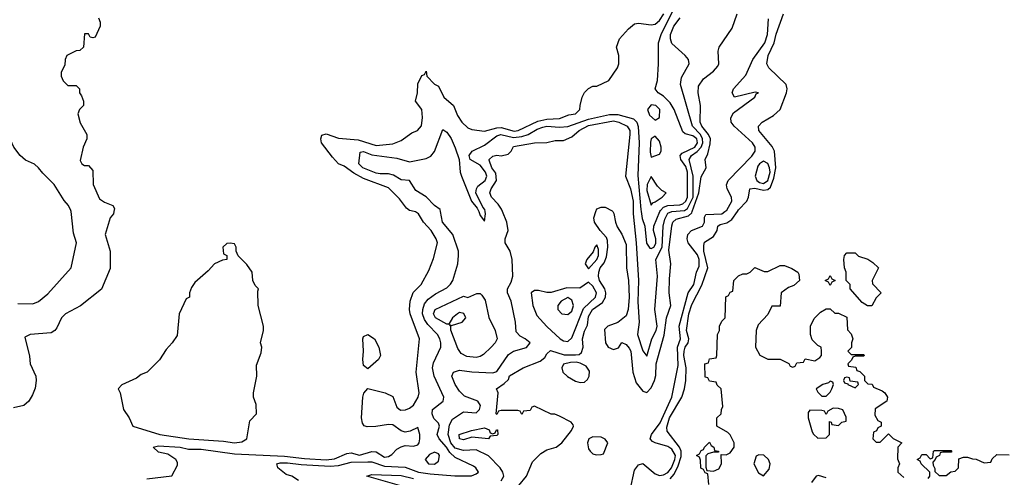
# Model space of a CAD drawing. Header units: inches. Extents: x 1793402 to 1900366, y 320852 to 470679.
# Tile 112 of 256: x 1880339 to 1885066, y 368725 to 370921. Entities that reach past the tile are written whole.
import ezdxf

# ---------------------------------------------------------------- set-up
doc = ezdxf.new("R2010")
doc.units = ezdxf.units.IN
doc.header["$MEASUREMENT"] = 0
doc.layers.add('B8386', color=7, linetype='Continuous')
doc.layers.add('B8387', color=7, linetype='Continuous')

msp = doc.modelspace()

# ---------------------------------------------------------------- linework, layer by layer
at = {"layer": 'B8386', "color": 4}
for points, elevation in [([(1880791.1, 370000), (1880788.7, 369990), (1880774, 369970), (1880749, 369890), (1880774, 369810), (1880773.6, 369726.4), (1880732.1, 369627.9), (1880631.7, 369548.3), (1880559, 369510), (1880539, 369490), (1880518, 369442), (1880508, 369430), (1880490, 369418), (1880389.1, 369410.9), (1880363.1, 369396.9), (1880386.3, 369306.3), (1880389.3, 369270), (1880416.2, 369210), (1880418.4, 369190), (1880412.5, 369152.5), (1880400.1, 369119.9), (1880382.7, 369090), (1880359, 369070), (1880310, 369058.4)], 204), ([(1880330, 369559), (1880402, 369558), (1880430, 369569), (1880474.6, 369605.4), (1880586.8, 369730), (1880611, 369850), (1880597.3, 369897.3), (1880585.8, 370000)], 204), ([(1880950, 368717.1), (1881070, 368732), (1881096.5, 368783.5), (1881096.5, 368796.5), (1881089.2, 368810), (1881070, 368823.7), (1881050, 368835.1), (1881006, 368846), (1880979, 368870), (1881004.9, 368875.1), (1881110, 368870.1), (1881150, 368859.7), (1881210, 368859.8), (1881370, 368837.5), (1881610, 368826.3), (1881705.5, 368814.5), (1881810, 368808.8), (1881850, 368812.9), (1881910, 368839.6), (1881930, 368841.5), (1881970, 368831.6), (1882030, 368848.7), (1882050, 368846.4), (1882090, 368821.3), (1882110, 368823.8), (1882126.2, 368833.8), (1882150, 368859.1), (1882170, 368870.5), (1882190, 368878), (1882230, 368873.4), (1882250, 368880.7), (1882257, 368890), (1882260.7, 368910), (1882260.7, 368930), (1882250, 368964), (1882214.2, 368945.8), (1882190, 368942), (1882170, 368947.3), (1882130, 368977), (1882110, 368978.9), (1882048.1, 368968.1), (1882007.7, 368967.7), (1881992, 368972), (1881984.4, 368984.4), (1881979.7, 369010), (1881986.9, 369110), (1881991.9, 369128.1), (1882010, 369150.8), (1882094, 369130), (1882130, 369112), (1882150, 369062), (1882167.3, 369047.3), (1882191.7, 369048.3), (1882210, 369056), (1882230, 369071.3), (1882252.7, 369110), (1882257.2, 369130), (1882242.7, 369230), (1882258, 369390), (1882213, 369510), (1882209.7, 369530.3), (1882213.6, 369570), (1882228.6, 369611.4), (1882266.6, 369650), (1882302.7, 369717.3), (1882325.6, 369774.4), (1882344, 369850), (1882339, 369870), (1882315.1, 369910), (1882278, 369950), (1882254, 369990), (1882238.6, 369998.6), (1882232.6, 370000)], 196), ([(1881678, 368710), (1881646, 368730), (1881618.6, 368738.6), (1881579, 368770), (1881574, 368790), (1881590, 368793.8), (1881625.3, 368794.7), (1881690, 368785.7), (1881830, 368778.4), (1881870, 368781.3), (1881930, 368798), (1882010, 368799.7), (1882030, 368798.6), (1882090, 368777.8), (1882190, 368772.6), (1882254, 368750), (1882310, 368741), (1882428.7, 368731.3), (1882507.6, 368732.4), (1882530, 368740.7), (1882541.2, 368750), (1882529.2, 368770), (1882518.3, 368778.3), (1882430, 368820.5), (1882404.2, 368844.2), (1882388.7, 368870), (1882353, 368910), (1882343.7, 368930), (1882355.1, 368970), (1882350, 368984), (1882327, 369007), (1882319.3, 369030), (1882321.2, 369050), (1882372.7, 369090), (1882374.5, 369110), (1882328, 369210), (1882321.3, 369250), (1882325.4, 369274.6), (1882360.7, 369350), (1882360.7, 369370), (1882356.2, 369390), (1882345.1, 369410), (1882297.7, 369457.7), (1882281.7, 369481.7), (1882273.1, 369510), (1882274.2, 369530), (1882282.2, 369557.8), (1882299.7, 369580.3), (1882334.6, 369605.4), (1882390, 369633.7), (1882408, 369652), (1882418, 369670), (1882442.2, 369750), (1882446.4, 369790), (1882445.3, 369810), (1882418.5, 369890), (1882369.6, 369950), (1882359.9, 370000)], 192), ([(1882650, 368707.8), (1882663.6, 368730), (1882658.7, 368750), (1882646.3, 368770), (1882590, 368828), (1882530, 368856.3), (1882470, 368853.8), (1882430, 368864.1), (1882408.2, 368890), (1882395.9, 368930), (1882402.8, 368977.2), (1882416.2, 369003.8), (1882470, 369038.8), (1882530, 369033.4), (1882546.6, 369050), (1882551.3, 369070), (1882538, 369090), (1882474.3, 369114.3), (1882450, 369138), (1882429.6, 369170), (1882413.6, 369210), (1882421.2, 369230), (1882450, 369238.3), (1882510, 369230.3), (1882610, 369226.7), (1882630, 369232.2), (1882685.4, 369314.6), (1882710, 369330.4), (1882772.7, 369347.3), (1882789.4, 369370), (1882766, 369390), (1882741.8, 369401.8), (1882723.1, 369423.1), (1882719.8, 369470), (1882698.5, 369570), (1882680.5, 369610), (1882680.7, 369630), (1882699.1, 369660.9), (1882706, 369690), (1882702.6, 369770), (1882693, 369810), (1882669.6, 369850), (1882669.6, 369870), (1882684.2, 369910), (1882677.6, 369950), (1882657.3, 370000)], 188), ([(1882542.5, 370000), (1882550, 369982), (1882570, 369954), (1882576, 369990), (1882574.1, 370000)], 192), ([(1882735.4, 368684.6), (1882771.8, 368730), (1882801.1, 368798.9), (1882841.6, 368838.4), (1882870, 368855.8), (1882914, 368870), (1882941.2, 368890), (1882988.7, 368950), (1882998, 368970), (1882996.4, 368976.4), (1882986, 368990), (1882930, 369018), (1882907.3, 369027.3), (1882890, 369028), (1882810, 369066), (1882798, 369062), (1882790, 369046), (1882758, 369042), (1882750, 369026), (1882742, 369042), (1882730, 369046), (1882650, 369046), (1882638, 369042), (1882630, 369026), (1882626, 369030), (1882635.3, 369130), (1882628, 369150), (1882665.6, 369174.4), (1882685.2, 369194.8), (1882690, 369211), (1882755.3, 369250), (1882837.6, 369282.4), (1882859.7, 369300.3), (1882870, 369318), (1882887.2, 369332.8), (1882952.4, 369312.4), (1883007.9, 369312.1), (1883025.1, 369314.9), (1883036.1, 369323.9), (1883044.2, 369350), (1883040.5, 369390), (1883050, 369426), (1883065.1, 369454.9), (1883070, 369496), (1883088.2, 369530), (1883136.2, 369563.8), (1883151.5, 369590), (1883152.8, 369610), (1883147.4, 369630), (1883122.2, 369670), (1883117.2, 369690), (1883118.7, 369710), (1883126.2, 369730), (1883145.2, 369754.8), (1883156.6, 369783.4), (1883162.4, 369830), (1883161, 369861), (1883155.6, 369875.6), (1883125.1, 369910), (1883099, 369950), (1883095.3, 369970), (1883105.3, 370000)], 184), ([(1883185.9, 370000), (1883191.3, 369991.3), (1883198.8, 369950), (1883207.7, 369927.7), (1883230, 369891.3), (1883250, 369842), (1883252, 369730), (1883261.3, 369670), (1883265.3, 369590), (1883260.3, 369530), (1883250, 369499.3), (1883210, 369467.6), (1883162, 369450), (1883146, 369434), (1883150.8, 369370), (1883164, 369350), (1883190, 369338.4), (1883213.9, 369346.1), (1883230, 369371.3), (1883250, 369362), (1883264.8, 369344.8), (1883273.1, 369330), (1883283, 369230), (1883298.5, 369178.5), (1883330, 369138.8), (1883350, 369131), (1883370, 369154.8), (1883386.6, 369190), (1883393.7, 369213.7), (1883394.7, 369270), (1883432.4, 369407.6), (1883443.5, 369490), (1883465.1, 369550), (1883457.4, 369610), (1883458, 369678), (1883465.1, 369750), (1883454.7, 369814.7), (1883469, 369931), (1883475.1, 369950), (1883490, 369964), (1883550, 369979.3), (1883565.8, 369994.2), (1883567.8, 370000)], 184), ([(1883270, 368663), (1883290, 368758.8), (1883310, 368784), (1883330, 368790.7), (1883390, 368741.5), (1883410, 368733.2), (1883430, 368736), (1883450, 368747.5), (1883467.4, 368770), (1883484.1, 368810), (1883487, 368830), (1883470, 368859.7), (1883450, 368872.6), (1883389, 368890), (1883376.3, 368896.3), (1883365.6, 368910), (1883372.6, 368930), (1883413.2, 368986.8), (1883469.8, 369110), (1883499.4, 369260.6), (1883497.3, 369350), (1883510.8, 369390), (1883505.5, 369450), (1883547.6, 369610), (1883575.3, 369650), (1883588.8, 369710), (1883601.2, 369738.8), (1883600.3, 369770), (1883592.2, 369792.2), (1883548.4, 369850), (1883543.9, 369870), (1883546.2, 369890), (1883563.6, 369910), (1883617.6, 369930), (1883626.4, 369950), (1883627, 369973), (1883633.3, 369986.7), (1883710, 369989.1), (1883725, 370000)], 176), ([(1883283.7, 370000), (1883283.6, 369990), (1883299.2, 369850), (1883309.2, 369670), (1883307.3, 369567.3), (1883312.2, 369470), (1883304.9, 369410), (1883330, 369331.3), (1883350, 369306.8), (1883373.5, 369390), (1883394.5, 369430), (1883399.2, 369450), (1883387.6, 369530), (1883401.5, 369690), (1883393.7, 369770), (1883423.2, 369830), (1883428.7, 369930), (1883435.7, 369964.3), (1883450, 369992.4), (1883469.5, 370000)], 188), ([(1883322.5, 370000), (1883327.3, 369967.3), (1883339.5, 369930), (1883348.9, 369848.9), (1883363.9, 369823.9), (1883370, 369822.4), (1883382.7, 369830), (1883393.4, 369846.6), (1883393.6, 369870), (1883382.4, 369910), (1883382.6, 369930), (1883412.8, 370000)], 192), ([(1883462.1, 368717.9), (1883480.2, 368739.8), (1883499.9, 368780.1), (1883514.7, 368825.3), (1883514, 368850), (1883507, 368870), (1883446.9, 368946.9), (1883445.1, 368965.1), (1883458.4, 369010), (1883517.7, 369110), (1883529.8, 369150), (1883537.2, 369190), (1883537.8, 369250), (1883527.4, 369310), (1883528.2, 369330), (1883534.2, 369350), (1883547.7, 369370), (1883550.9, 369390), (1883540.7, 369430), (1883550.7, 369510), (1883565.5, 369554.5), (1883613.7, 369646.3), (1883642.4, 369730), (1883623.9, 369810), (1883622.7, 369837.3), (1883627.2, 369852.8), (1883670, 369881), (1883687.3, 369910), (1883690, 369930.8), (1883701.7, 369938.3), (1883734.2, 369945.8), (1883758.5, 369961.5), (1883784.5, 370000)], 172), ([(1883648, 368690), (1883642, 368742), (1883630, 368746), (1883622, 368762), (1883608.4, 368768.4), (1883607.3, 368807.3), (1883602, 368822), (1883588, 368830), (1883602, 368838), (1883610, 368854), (1883622, 368858), (1883626, 368870), (1883650, 368894), (1883658, 368878), (1883672, 368870), (1883674, 368854), (1883694, 368850), (1883694, 368846), (1883670, 368846), (1883642, 368838), (1883632.7, 368827.3), (1883632.7, 368772.7), (1883638, 368758), (1883670, 368754), (1883695.3, 368764.7), (1883708, 368790), (1883706, 368834), (1883730, 368832), (1883750, 368842), (1883768.7, 368870), (1883768.7, 368890), (1883749.3, 368929.3), (1883739.3, 368939.3), (1883686, 368970), (1883686, 369010), (1883706, 369030), (1883708, 369050), (1883715.3, 369064.7), (1883706, 369150), (1883687.3, 369167.3), (1883682, 369182), (1883650, 369186), (1883642, 369202), (1883630, 369206), (1883628, 369270), (1883646, 369274), (1883650, 369294), (1883682, 369298), (1883686, 369310), (1883688.7, 369410), (1883698, 369430), (1883698, 369450), (1883710, 369474), (1883726, 369490), (1883728.4, 369591.6), (1883742, 369598), (1883750, 369614), (1883762, 369618), (1883768, 369670), (1883790, 369692), (1883810, 369702), (1883830, 369702), (1883846, 369710), (1883868.4, 369731.6), (1883912.7, 369712.7), (1883930, 369712), (1883990, 369742), (1884010, 369742), (1884046.4, 369726.4), (1884074, 369710), (1884079.6, 369699.6), (1884082, 369670), (1884055.3, 369644.7), (1884030, 369635.3), (1883994, 369610), (1883990, 369546), (1883950, 369546), (1883930, 369506), (1883883.6, 369456.4), (1883874, 369430), (1883872, 369350), (1883891.6, 369311.6), (1883930, 369292), (1883990, 369292), (1884031.6, 369271.6), (1884038, 369258), (1884050, 369254), (1884062, 369258), (1884070, 369274), (1884102, 369278), (1884110, 369294), (1884156.4, 369283.6), (1884180.4, 369299.6), (1884188, 369310), (1884188, 369330), (1884186, 369350), (1884170, 369358), (1884144, 369384), (1884135.3, 369410), (1884135.3, 369450), (1884152.9, 369487.1), (1884183.1, 369516.9), (1884210, 369534), (1884230, 369534), (1884252.7, 369512.7), (1884270, 369512), (1884310, 369494), (1884312.7, 369432.7), (1884330, 369414), (1884338, 369390), (1884332, 369370), (1884332, 369348), (1884314, 369330), (1884330, 369314), (1884390, 369314), (1884394, 369310), (1884390, 369306), (1884350, 369306), (1884338, 369302), (1884332.7, 369287.3), (1884314, 369270), (1884318, 369258), (1884352.7, 369252.7), (1884358, 369238), (1884372.7, 369232.7), (1884394, 369210), (1884394, 369190), (1884410, 369174), (1884431.6, 369171.6), (1884438, 369158), (1884479.8, 369139.8), (1884492, 369130), (1884504.7, 369110), (1884502, 369090), (1884446, 369054), (1884443.6, 369023.6), (1884458, 368998), (1884474, 368990), (1884474, 368970), (1884458, 368962), (1884452.7, 368947.3), (1884438, 368942), (1884434, 368910), (1884450, 368894), (1884470, 368894), (1884510, 368934), (1884531.6, 368911.6), (1884574, 368890), (1884554, 368870), (1884552.7, 368812.7), (1884562, 368790), (1884554, 368770), (1884554, 368750), (1884583.6, 368723.6)], 168), ([(1884700.4, 368719.6), (1884708, 368730), (1884708, 368750), (1884666, 368790), (1884662, 368802), (1884648, 368810), (1884662, 368818), (1884670, 368834), (1884690, 368834), (1884710, 368814), (1884722, 368818), (1884726, 368850), (1884730, 368854), (1884810, 368854), (1884814, 368850), (1884810, 368846), (1884770, 368846), (1884758, 368842), (1884754, 368830), (1884738, 368822), (1884734, 368810), (1884722, 368798), (1884723.6, 368783.6), (1884732.7, 368767.3), (1884732.7, 368752.7), (1884752.7, 368732.7), (1884787.3, 368732.7), (1884808.7, 368751.3), (1884830, 368754), (1884846, 368770), (1884847.3, 368812.7), (1884870, 368822), (1884890, 368822), (1884912.7, 368812.7), (1884931.6, 368811.6), (1884970, 368794), (1885002, 368798), (1885007.3, 368812.7), (1885030, 368834), (1885090, 368832)], 168), ([(1882218, 368670), (1882006, 368730), (1882030, 368738), (1882170, 368732.9), (1882230, 368719)], 188), ([(1884210, 368722), (1884173.6, 368733.6), (1884162, 368730), (1884139.8, 368700.2)], 168)]:
    msp.add_lwpolyline(points, dxfattribs=dict(at, elevation=elevation))
for points, elevation in [([(1881350, 369848), (1881332.7, 369847.3), (1881314, 369830), (1881318, 369798), (1881334, 369790), (1881334, 369770), (1881312.7, 369767.3), (1881274, 369750), (1881243.6, 369716.4), (1881179.6, 369660.4), (1881163.6, 369636.4), (1881154, 369610), (1881154, 369590), (1881138, 369582), (1881104.7, 369510), (1881094.4, 369405.6), (1881071.3, 369370), (1881041.4, 369338.6), (1881010, 369288), (1880950.9, 369229.1), (1880922, 369218), (1880899.8, 369200.2), (1880830, 369168), (1880812, 369150), (1880822, 369130), (1880838, 369050), (1880864.7, 369010), (1880882, 368970), (1881011, 368930), (1881151.3, 368910), (1881318.2, 368898.2), (1881370, 368889.4), (1881405.1, 368894.9), (1881429, 368910), (1881444, 368996), (1881475.3, 369030), (1881473.6, 369073.6), (1881462, 369110), (1881462, 369130), (1881478, 369210), (1881476.4, 369263.6), (1881498, 369322), (1881502, 369350), (1881495.3, 369370), (1881508.7, 369430), (1881508.7, 369450), (1881484, 369550), (1881482, 369618), (1881486, 369630), (1881470, 369646), (1881458, 369670), (1881455.3, 369710), (1881430, 369746), (1881387.3, 369787.3), (1881378, 369810), (1881378, 369830), (1881370, 369846)], 204), ([(1883110, 369841.2), (1883100.7, 369830), (1883092.4, 369807.6), (1883061.6, 369770), (1883053.4, 369750), (1883070, 369726), (1883110, 369770.7), (1883117.2, 369790), (1883117.4, 369817.4)], 188), ([(1884430, 369548), (1884408.4, 369548.4), (1884383.1, 369563.1), (1884326, 369630), (1884326, 369650), (1884306, 369670), (1884306, 369710), (1884298, 369730), (1884295.3, 369770), (1884298, 369790), (1884310, 369802), (1884350, 369802), (1884366.4, 369786.4), (1884410, 369771.3), (1884435.3, 369755.3), (1884462, 369730), (1884432, 369670), (1884432.7, 369652.7), (1884474, 369610), (1884450, 369586)], 168), ([(1884230, 369646), (1884222, 369662), (1884206, 369670), (1884222, 369678), (1884230, 369694), (1884238, 369678), (1884254, 369670), (1884238, 369662)], 168), ([(1883070, 369661.2), (1883027.9, 369632.1), (1882965.8, 369634.2), (1882890, 369611.1), (1882870, 369611.3), (1882830, 369621.6), (1882810, 369620.9), (1882794.8, 369610), (1882802.3, 369550), (1882821.5, 369501.5), (1882870, 369448), (1882934, 369390), (1882950, 369380.4), (1882970, 369377.1), (1882990, 369394.8), (1883045.2, 369534.8), (1883103.5, 369590), (1883108.3, 369610), (1883090, 369641.6)], 188), ([(1882530, 369300.5), (1882485.3, 369305.3), (1882459.2, 369319.2), (1882442.2, 369342.2), (1882409.4, 369430.6), (1882409.4, 369449.4), (1882402, 369458), (1882412.7, 369452.7), (1882463.7, 369470), (1882480.5, 369490), (1882470.9, 369510.9), (1882450, 369515.6), (1882440.7, 369510), (1882417.1, 369490), (1882399.8, 369460.2), (1882390, 369459.3), (1882335.1, 369490), (1882325.6, 369510), (1882333.2, 369530), (1882470, 369594), (1882490, 369588), (1882533.6, 369606.4), (1882550, 369606.8), (1882558.4, 369598.4), (1882574.4, 369574.4), (1882591.7, 369491.7), (1882621.6, 369430), (1882630.6, 369390), (1882621, 369370), (1882602.8, 369350), (1882566.2, 369313.8), (1882550, 369305.1)], 188), ([(1882970, 369588), (1882938, 369570), (1882922, 369550), (1882922, 369530), (1882942, 369510), (1882970, 369506), (1882990, 369522.8), (1882998, 369550), (1882990, 369575.3)], 192), ([(1882010, 369246), (1881990, 369262), (1881986, 369290), (1881989.7, 369330), (1881986, 369390), (1881990, 369401), (1882010, 369410.5), (1882042.8, 369390), (1882062.8, 369350), (1882070.8, 369310), (1882061, 369290)], 196), ([(1883010, 369277.2), (1882983.5, 369276.5), (1882950, 369268), (1882941, 369250), (1882946.8, 369230), (1882968.1, 369208.1), (1883006.7, 369186.7), (1883030, 369180.4), (1883050, 369181.6), (1883065.1, 369194.9), (1883073.6, 369210), (1883074.2, 369234.2), (1883058.8, 369258.8), (1883030, 369273.2)], 184), ([(1884230, 369186), (1884222, 369178), (1884194, 369170), (1884162, 369150), (1884170, 369134), (1884190, 369114), (1884210, 369114), (1884230, 369134), (1884238, 369150), (1884246, 369170), (1884242, 369182)], 168), ([(1884310, 369206), (1884298, 369202), (1884294, 369190), (1884298, 369178), (1884314, 369174), (1884314, 369170), (1884350, 369154), (1884366, 369170), (1884362, 369182), (1884326, 369186), (1884322, 369202)], 168), ([(1884243.6, 369056.4), (1884218, 369042), (1884210, 369026), (1884202, 369042), (1884190, 369046), (1884132.7, 369047.3), (1884123.6, 369036.4), (1884124.7, 369010), (1884142.8, 368942.8), (1884150, 368932), (1884170, 368912), (1884210, 368914), (1884226, 368930), (1884227.3, 368992.7), (1884234, 368990), (1884238, 368978), (1884270, 368974), (1884286, 368990), (1884306, 368994), (1884307.3, 369012.7), (1884290, 369048), (1884270, 369055.3)], 168), ([(1882610, 368934), (1882622, 368938), (1882627.3, 368952.7), (1882632.7, 368952.7), (1882634, 368930), (1882630, 368926), (1882598, 368922), (1882590, 368909.2), (1882510, 368917.2), (1882470, 368904.5), (1882449.8, 368909.8), (1882449.6, 368930), (1882508, 368950), (1882570, 368962), (1882592.7, 368952.7), (1882598, 368938)], 184), ([(1883090, 368919), (1883072, 368910), (1883064.9, 368890), (1883070, 368862), (1883078, 368850), (1883090, 368838), (1883107.3, 368832.7), (1883130, 368834), (1883142, 368838), (1883162, 368890), (1883150, 368908), (1883130, 368917.2)], 184), ([(1882330, 368845.2), (1882305.8, 368834.2), (1882286, 368810), (1882302, 368790), (1882330, 368787.7), (1882350, 368802), (1882354.5, 368830), (1882350, 368837.2)], 196), ([(1883888, 368832), (1883874, 368826), (1883864, 368790), (1883886, 368746), (1883910, 368732), (1883936.5, 368763.5), (1883941.2, 368790), (1883933.2, 368810), (1883911.6, 368831.6)], 168)]:
    msp.add_lwpolyline(points, close=True, dxfattribs=dict(at, elevation=elevation))
at = {"layer": 'B8387', "color": 4}
for points, elevation in [([(1883412.8, 370000), (1883415, 370005), (1883430, 370021.3), (1883449.9, 370030.1), (1883508.2, 370031.8), (1883522.6, 370037.4), (1883537.1, 370050), (1883545, 370070), (1883544.3, 370190), (1883536.3, 370216.3), (1883512.9, 370250), (1883509.6, 370270), (1883520, 370280), (1883579.8, 370310), (1883592.4, 370330), (1883589.8, 370349.8), (1883570, 370364.2), (1883533.8, 370373.8), (1883522.5, 370382.5), (1883480.5, 370490), (1883462.4, 370522.4), (1883430, 370554.5), (1883404, 370570), (1883389, 370590), (1883400.9, 370630), (1883406, 370710), (1883405.6, 370810), (1883419.2, 370850), (1883478, 370970)], 192), ([(1880718, 370930), (1880726, 370910), (1880726, 370890), (1880702, 370838), (1880690, 370834), (1880678, 370838), (1880670, 370854), (1880650, 370854), (1880646, 370790), (1880627.3, 370772.7), (1880610, 370772), (1880566, 370750), (1880558, 370730), (1880556.4, 370703.6), (1880538, 370670), (1880538, 370650), (1880548.4, 370628.4), (1880570, 370606), (1880610, 370606), (1880626, 370590), (1880626, 370570), (1880636.4, 370556.4), (1880646, 370530), (1880646, 370510), (1880626, 370490), (1880618, 370470), (1880630, 370426), (1880662, 370370), (1880662, 370350), (1880644, 370310), (1880630, 370246), (1880638, 370230), (1880650, 370222), (1880670, 370222), (1880690, 370198), (1880692.3, 370130), (1880721.5, 370061.5), (1880745.6, 370045.6), (1880786, 370030), (1880794.6, 370014.6), (1880791.1, 370000)], 204), ([(1882232.6, 370000), (1882210, 370005.2), (1882195.9, 370015.9), (1882162, 370062), (1882110, 370114.5), (1881990, 370158.2), (1881943.7, 370183.7), (1881897.4, 370217.4), (1881869.7, 370230), (1881840.7, 370260.7), (1881788.5, 370330), (1881784.7, 370350), (1881790, 370366.8), (1881810, 370374), (1881870, 370352.8), (1881964.3, 370344.3), (1882050, 370316.5), (1882130, 370324.9), (1882170, 370340.5), (1882221.5, 370378.5), (1882248, 370390), (1882268.7, 370411.3), (1882272.1, 370452.1), (1882269.4, 370489.4), (1882239, 370530), (1882249.2, 370570), (1882250, 370614), (1882270, 370654), (1882282, 370658), (1882290, 370674), (1882294, 370650), (1882330, 370612), (1882350, 370602), (1882376, 370550), (1882421, 370510), (1882441.6, 370461.6), (1882461, 370430), (1882490, 370402.8), (1882510, 370394.8), (1882570, 370386), (1882630, 370402.4), (1882650, 370403.5), (1882713.6, 370386.4), (1882732.7, 370390), (1882826, 370434), (1882870, 370442.9), (1882930, 370446.3), (1882975.9, 370464.1), (1883008, 370470), (1883028.7, 370490), (1883029, 370510), (1883039, 370550), (1883050, 370571.3), (1883070, 370591.3), (1883090, 370602), (1883110, 370602), (1883168, 370630), (1883208.7, 370690), (1883215.3, 370710), (1883215.3, 370750), (1883204, 370790), (1883219, 370830), (1883262, 370878), (1883290, 370901), (1883310, 370904), (1883370, 370895.8), (1883390, 370900.4), (1883410, 370917.6), (1883431.7, 370950)], 196), ([(1883469.5, 370000), (1883470, 370000.2), (1883530, 370004.6), (1883545.4, 370014.6), (1883571.5, 370070), (1883572.1, 370170), (1883552.9, 370250), (1883563.5, 370270), (1883591.6, 370288.4), (1883611, 370309), (1883618.1, 370330), (1883617.7, 370350), (1883608, 370370), (1883568.3, 370410), (1883511.6, 370610), (1883515.6, 370644.4), (1883552.3, 370710), (1883549.3, 370730), (1883533.2, 370750), (1883470, 370806.6), (1883462.6, 370830), (1883463.9, 370850), (1883479.8, 370890), (1883510, 370930.4)], 188), ([(1883567.8, 370000), (1883599.8, 370090), (1883610, 370166.8), (1883635.1, 370210), (1883629.2, 370250), (1883642, 370278), (1883654.5, 370325.5), (1883655.1, 370350), (1883646.2, 370370), (1883613.3, 370410), (1883606.6, 370430), (1883606.9, 370510), (1883596.3, 370570), (1883597.2, 370602.8), (1883622, 370638), (1883670, 370674.8), (1883690, 370698), (1883696, 370710), (1883692, 370770), (1883697, 370790), (1883758.9, 370881.1), (1883783.7, 370950)], 184), ([(1883725, 370000), (1883733.7, 370006.3), (1883758, 370050), (1883755.6, 370070), (1883735.6, 370110), (1883732.1, 370127.9), (1883739.6, 370150), (1883854.2, 370265.8), (1883869.6, 370290), (1883869.6, 370310), (1883857.6, 370330), (1883769.5, 370410), (1883755.1, 370430), (1883752.7, 370450), (1883766.6, 370473.4), (1883868, 370550), (1883875.3, 370564.7), (1883886, 370570), (1883870, 370574), (1883770, 370548.7), (1883759, 370570), (1883766.6, 370590), (1883824.5, 370655.5), (1883858.3, 370730), (1883916.1, 370810), (1883928.9, 370850), (1883934, 370926)], 176), ([(1883784.5, 370000), (1883790, 370008.2), (1883829.6, 370050), (1883837.6, 370070), (1883844, 370110), (1883868.2, 370111.8), (1883910, 370102.6), (1883930, 370106.7), (1883942.7, 370117.3), (1883960.2, 370159.8), (1883969.8, 370209.8), (1883962.4, 370290), (1883951.9, 370311.9), (1883887, 370390), (1883886, 370410), (1883904, 370430), (1883958, 370462), (1883989.2, 370490), (1884020.9, 370570), (1884023.7, 370590), (1884019.3, 370610), (1883935.3, 370690), (1883926, 370710), (1883931.8, 370750), (1883960.4, 370810), (1883970, 370851), (1884005.1, 370950)], 172), ([(1880585.8, 370000), (1880585.2, 370005.2), (1880574, 370030), (1880553.2, 370053.2), (1880504, 370130), (1880450, 370184), (1880430, 370210.8), (1880410, 370227.3), (1880367.5, 370247.5), (1880341, 370270), (1880311, 370310), (1880284.7, 370364.7), (1880230, 370392), (1880212, 370410), (1880192, 370470), (1880192, 370490), (1880202, 370510), (1880199.6, 370519.6), (1880170, 370554), (1880106, 370490), (1880094.6, 370485.4), (1880034, 370494), (1880000, 370491.4)], 204), ([(1882574.1, 370000), (1882572.3, 370010), (1882562, 370022), (1882529, 370090), (1882531.5, 370110), (1882538, 370122), (1882573.6, 370150), (1882582, 370170), (1882575.3, 370190), (1882550, 370223.1), (1882500.9, 370250), (1882496.9, 370270), (1882511.8, 370290), (1882570, 370318.9), (1882630, 370363.9), (1882649.3, 370370), (1882710, 370356.1), (1882750, 370360.5), (1882779.6, 370370), (1882823.6, 370396.4), (1882850, 370406), (1882870, 370410.2), (1882930, 370405.8), (1882970, 370409.2), (1883070, 370443), (1883170, 370465.4), (1883210, 370466.7), (1883285.3, 370445.3), (1883301.1, 370430), (1883308.4, 370408.4), (1883312.3, 370330), (1883306.4, 370173.6), (1883321, 370010), (1883322.5, 370000)], 192), ([(1882657.3, 370000), (1882652.3, 370012.3), (1882636.4, 370036.4), (1882603.6, 370070), (1882595.6, 370090), (1882602.4, 370110), (1882628.6, 370150), (1882624.8, 370184.8), (1882606, 370210), (1882593.6, 370246.4), (1882593.2, 370250), (1882610, 370266.8), (1882630, 370270.8), (1882650, 370267.3), (1882683.7, 370276.3), (1882699, 370290), (1882710, 370312.7), (1882810.5, 370330.5), (1882870, 370331), (1882910, 370341), (1882950, 370341), (1882990, 370359.1), (1883025.6, 370390), (1883070, 370413.8), (1883190, 370435.2), (1883215.5, 370430), (1883255.8, 370410), (1883268.5, 370390), (1883268.7, 370370), (1883247.4, 370170), (1883271.5, 370110), (1883284.4, 370050), (1883283.7, 370000)], 188), ([(1882359.9, 370000), (1882358, 370010), (1882330, 370029.2), (1882290.8, 370070.8), (1882241.1, 370101.1), (1882210, 370148.7), (1882170, 370152.3), (1882134.3, 370174.3), (1882110, 370181.6), (1882070, 370180.5), (1882050, 370185.1), (1881986, 370210), (1881967.8, 370230), (1881974, 370286), (1881990, 370287.7), (1882030, 370271.7), (1882150, 370257.1), (1882210, 370238.8), (1882290, 370254.4), (1882313.4, 370266.6), (1882330.9, 370289.1), (1882370, 370394), (1882390, 370380.7), (1882410.2, 370350.2), (1882430, 370306.8), (1882448.7, 370250), (1882454.4, 370190), (1882460.4, 370170), (1882508.2, 370050), (1882535.9, 370015.9), (1882542.5, 370000)], 192), ([(1883105.3, 370000), (1883110, 370014), (1883130, 370022), (1883150, 370022), (1883183.6, 370003.6), (1883185.9, 370000)], 184)]:
    msp.add_lwpolyline(points, dxfattribs=dict(at, elevation=elevation))
for points, elevation in [([(1883370, 370512.8), (1883352.4, 370490), (1883363, 370463), (1883390, 370438.8), (1883410, 370452), (1883411.6, 370490), (1883392.3, 370510)], 196), ([(1883390, 370362), (1883370.9, 370349.1), (1883366.7, 370333.3), (1883365.5, 370285.5), (1883370, 370262), (1883410, 370276), (1883418, 370290), (1883418.4, 370310), (1883410, 370338)], 196), ([(1883910, 370242.4), (1883890.2, 370229.8), (1883882.5, 370217.5), (1883870.2, 370170), (1883877.2, 370150), (1883890, 370138.9), (1883910, 370134.5), (1883930, 370149.1), (1883941.2, 370190), (1883939.1, 370210), (1883930, 370231.5)], 176), ([(1883370, 370168.7), (1883350.7, 370130), (1883350, 370102), (1883370, 370031.3), (1883378, 370042), (1883390, 370047.7), (1883424, 370070), (1883442, 370090), (1883421.6, 370101.6), (1883401.6, 370121.6)], 196)]:
    msp.add_lwpolyline(points, close=True, dxfattribs=dict(at, elevation=elevation))

doc.saveas('drawing.dxf')
